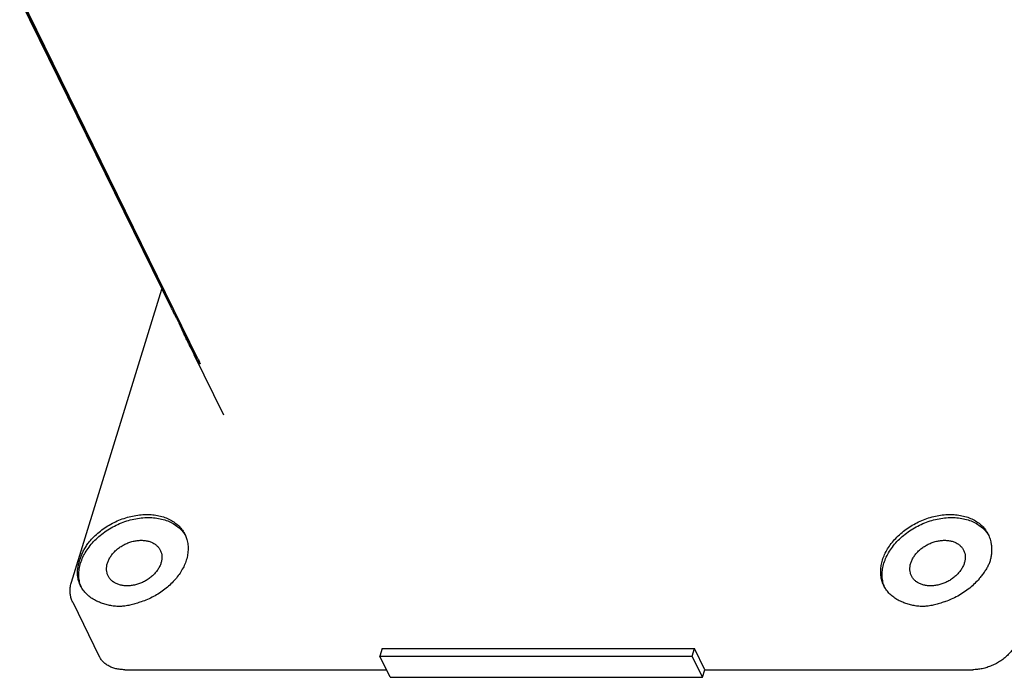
# Model space of a CAD drawing. Header units: millimetres. Extents: x 0 to 594, y 0 to 420.
# Tile 123 of 256: x 543 to 564, y 186 to 200. Entities that reach past the tile are written whole.
import ezdxf

# ---------------------------------------------------------------- set-up
doc = ezdxf.new("R2010")
doc.units = ezdxf.units.MM
doc.header["$LTSCALE"] = 32.67
doc.layers.get('0').update_dxf_attribs({"linetype": 'CONTINUOUS'})

msp = doc.modelspace()

# ---------------------------------------------------------------- linework, layer by layer
at = {"color": 7, "linetype": 'CONTINUOUS'}
for p, q in [((543.4045, 200.43326), (547.00399, 193.09827)), ((547.08429, 192.95777), (543.42379, 200.41709)), ((546.53424, 193.9984), (543.42274, 200.33897)), ((544.47293, 188.34819), (546.34079, 194.39261)), ((546.91429, 193.22394), (546.90022, 193.25262)), ((546.93656, 193.17913), (546.91425, 193.22403)), ((547.61589, 191.79423), (547.00564, 193.03778)), ((547.04658, 192.98993), (547.06851, 192.98993)), ((544.49846, 187.9367), (545.04754, 186.81781)), ((550.88491, 186.97871), (550.83649, 186.82204)), ((550.88491, 186.97871), (557.33233, 186.97871)), ((557.28392, 186.82204), (557.33233, 186.97871)), ((557.54586, 186.54358), (557.33233, 186.97871)), ((550.83649, 186.82204), (557.28392, 186.82204)), ((551.05002, 186.38691), (550.83649, 186.82204)), ((557.49745, 186.38691), (557.28392, 186.82204)), ((545.57207, 186.54358), (550.97314, 186.54358)), ((557.49745, 186.38691), (557.54586, 186.54358)), ((557.54586, 186.54358), (563.07223, 186.54358)), ((551.05002, 186.38691), (557.49745, 186.38691))]:
    msp.add_line(p, q, dxfattribs=at)
for points, knots in [([(546.53349, 193.99984), (546.54285, 193.98075), (546.5688, 193.92881), (546.61274, 193.843), (546.66523, 193.74313), (546.71766, 193.64477), (546.76757, 193.55167), (546.8132, 193.46632), (546.85374, 193.38963), (546.8885, 193.32255), (546.90947, 193.28085), (546.91885, 193.26176)], [0, 0, 0, 0, 0.07659919, 0.20932079, 0.34721388, 0.48313708, 0.61085887, 0.72779607, 0.83184399, 0.92335399, 1, 1, 1, 1]), ([(546.86809, 193.31825), (546.8631, 193.32838), (546.84377, 193.36787), (546.81033, 193.43917), (546.76729, 193.53347), (546.73641, 193.60268), (546.71991, 193.63989), (546.71801, 193.64418)], [0, 0, 0, 0, 0.09424447, 0.36626177, 0.65961161, 0.96070496, 1, 1, 1, 1]), ([(546.90096, 193.25238), (546.89757, 193.25904), (546.88666, 193.28082), (546.87567, 193.30288), (546.86809, 193.31825)], [0, 0, 0, 0, 0.30619316, 1, 1, 1, 1]), ([(546.94044, 193.18134), (546.93479, 193.19129), (546.92017, 193.21541), (546.90775, 193.23904), (546.90096, 193.25238)], [0, 0, 0, 0, 0.43634684, 1, 1, 1, 1]), ([(546.91885, 193.26176), (546.92651, 193.24614), (546.93955, 193.21938), (546.95664, 193.18027), (546.96424, 193.16242), (546.96994, 193.14274), (546.9679, 193.14289), (546.96768, 193.14295)], [0, 0, 0, 0, 0.40071446, 0.70839248, 0.90789527, 0.99128859, 1, 1, 1, 1]), ([(546.96768, 193.14295), (546.9663, 193.14335), (546.95417, 193.15455), (546.9502, 193.16321), (546.94634, 193.17058)], [0, 0, 0, 0, 0.20618389, 1, 1, 1, 1]), ([(546.95783, 193.13758), (546.96274, 193.12812), (546.97739, 193.10012), (546.99871, 193.05975), (547.02432, 193.0199), (547.03396, 193.00106), (547.04573, 192.99044), (547.04716, 192.99014)], [0, 0, 0, 0, 0.1851682, 0.5504873, 0.81040097, 0.95888545, 1, 1, 1, 1]), ([(547.04716, 192.99014), (547.04741, 192.99009), (547.04927, 192.99015), (547.04541, 193.00747), (547.03797, 193.02415), (547.02291, 193.05969), (547.01093, 193.08414), (547.00399, 193.09827)], [0, 0, 0, 0, 0.01022731, 0.089603, 0.28978545, 0.60119628, 1, 1, 1, 1]), ([(547.12405, 192.85375), (547.1225, 192.85332), (547.11318, 192.85275), (547.10601, 192.87383), (547.0863, 192.89598), (547.06469, 192.93509), (547.04802, 192.9637), (547.03892, 192.98001)], [0, 0, 0, 0, 0.02942608, 0.15217085, 0.35308961, 0.63661691, 1, 1, 1, 1]), ([(547.08429, 192.95777), (547.09003, 192.94608), (547.09989, 192.92481), (547.11466, 192.89463), (547.11947, 192.87448), (547.13076, 192.85684), (547.12522, 192.85408), (547.12405, 192.85375)], [0, 0, 0, 0, 0.34073205, 0.62471736, 0.83792365, 0.96996599, 1, 1, 1, 1]), ([(544.66243, 188.74296), (544.67538, 188.78485), (544.708, 188.86862), (544.7739, 188.98926), (544.85666, 189.10562), (544.95487, 189.21574), (545.06684, 189.31778), (545.19068, 189.41004), (545.3243, 189.49096), (545.46544, 189.55919), (545.61172, 189.61357), (545.76067, 189.65318), (545.90977, 189.67734), (546.05652, 189.68563), (546.19845, 189.67789), (546.33318, 189.6542), (546.45843, 189.61491), (546.57206, 189.5606), (546.67208, 189.4921), (546.75208, 189.41494), (546.79442, 189.35823), (546.81141, 189.33148)], [0, 0, 0, 0, 0.04956527, 0.10127866, 0.15504567, 0.21064968, 0.26777518, 0.32603113, 0.38497361, 0.44412781, 0.50300959, 0.56114682, 0.61810103, 0.6734894, 0.7270076, 0.77845309, 0.82774835, 0.87496178, 0.92032246, 0.96422186, 1, 1, 1, 1]), ([(544.84013, 189.18079), (544.86983, 189.21695), (544.93389, 189.28706), (545.04081, 189.38329), (545.15836, 189.47068), (545.28474, 189.54789), (545.41802, 189.61375), (545.55618, 189.66727), (545.69712, 189.70763), (545.83869, 189.73421), (545.97877, 189.74659), (546.11521, 189.74457), (546.24596, 189.72816), (546.36903, 189.69756), (546.48255, 189.65319), (546.58475, 189.59565), (546.67401, 189.52576), (546.74885, 189.44455), (546.7921, 189.37783), (546.81151, 189.33982), (546.81447, 189.3338)], [0, 0, 0, 0, 0.06129637, 0.12414449, 0.18815406, 0.25288605, 0.31787219, 0.38263416, 0.44670251, 0.50963578, 0.57104004, 0.63058886, 0.688044, 0.74327618, 0.79628482, 0.84721436, 0.89636256, 0.94417499, 0.99121973, 1, 1, 1, 1]), ([(561.21103, 188.80512), (561.22329, 188.8448), (561.25384, 188.92415), (561.315, 189.03877), (561.39144, 189.14975), (561.482, 189.25538), (561.58527, 189.3541), (561.69969, 189.4444), (561.82351, 189.52493), (561.95485, 189.59445), (562.09171, 189.65193), (562.23201, 189.69648), (562.37362, 189.72741), (562.51439, 189.74426), (562.65219, 189.74675), (562.78494, 189.73482), (562.91061, 189.70862), (563.02731, 189.6685), (563.13323, 189.615), (563.2267, 189.54887), (563.30619, 189.47107), (563.3598, 189.39733), (563.38568, 189.34987), (563.39358, 189.33377)], [0, 0, 0, 0, 0.04576073, 0.09340533, 0.14286394, 0.19396841, 0.24646987, 0.30005618, 0.35436895, 0.40902016, 0.46360827, 0.51773427, 0.57101765, 0.62311271, 0.67372524, 0.72262976, 0.76968701, 0.81486104, 0.85823411, 0.90001626, 0.94054493, 0.98026925, 1, 1, 1, 1]), ([(561.24153, 188.74296), (561.25448, 188.78485), (561.2871, 188.86862), (561.353, 188.98926), (561.43576, 189.10562), (561.53396, 189.21574), (561.64593, 189.31778), (561.76978, 189.41004), (561.9034, 189.49096), (562.04454, 189.55919), (562.19082, 189.61357), (562.33977, 189.65318), (562.48887, 189.67734), (562.63562, 189.68563), (562.77755, 189.67789), (562.91228, 189.6542), (563.03753, 189.61491), (563.15116, 189.5606), (563.25118, 189.4921), (563.33118, 189.41493), (563.37353, 189.35822), (563.39052, 189.33146)], [0, 0, 0, 0, 0.0495648, 0.1012777, 0.1550442, 0.21064767, 0.26777263, 0.32602803, 0.38496995, 0.44412359, 0.5030048, 0.56114149, 0.61809515, 0.67348299, 0.72700068, 0.77844569, 0.82774047, 0.87495346, 0.92031371, 0.96421269, 1, 1, 1, 1]), ([(545.21507, 188.74296), (545.22249, 188.76697), (545.24176, 188.81497), (545.2816, 188.88346), (545.33218, 188.94877), (545.39237, 189.00946), (545.46083, 189.06424), (545.53605, 189.1119), (545.61639, 189.15141), (545.70009, 189.18189), (545.78529, 189.20267), (545.87014, 189.21329), (545.95279, 189.2135), (546.03143, 189.20326), (546.10434, 189.18274), (546.16991, 189.15233), (546.22662, 189.1126), (546.27321, 189.06426), (546.29673, 189.02688), (546.30635, 189.00729)], [0, 0, 0, 0, 0.05538855, 0.11350318, 0.17416634, 0.23700841, 0.30151201, 0.3670558, 0.43295667, 0.49851088, 0.56303473, 0.62590564, 0.68660438, 0.74475878, 0.80018813, 0.8529449, 0.90334543, 0.95197488, 1, 1, 1, 1]), ([(546.81447, 189.3338), (546.82731, 189.30763), (546.85201, 189.24687), (546.87555, 189.14667), (546.88289, 189.03477), (546.87249, 188.91954), (546.85424, 188.8432), (546.84248, 188.80512)], [0, 0, 0, 0, 0.16119896, 0.36175642, 0.56711155, 0.77935922, 1, 1, 1, 1]), ([(561.79417, 188.74296), (561.80159, 188.76697), (561.82086, 188.81497), (561.8607, 188.88346), (561.91128, 188.94877), (561.97146, 189.00946), (562.03992, 189.06424), (562.11515, 189.1119), (562.19549, 189.15141), (562.27918, 189.18189), (562.36439, 189.20267), (562.44924, 189.21329), (562.53189, 189.2135), (562.61053, 189.20326), (562.68344, 189.18274), (562.749, 189.15233), (562.80572, 189.1126), (562.85231, 189.06426), (562.87583, 189.02688), (562.88544, 189.00729)], [0, 0, 0, 0, 0.05538855, 0.11350318, 0.17416634, 0.23700841, 0.30151201, 0.3670558, 0.43295667, 0.49851088, 0.56303473, 0.62590564, 0.68660438, 0.74475878, 0.80018813, 0.8529449, 0.90334543, 0.95197488, 1, 1, 1, 1]), ([(563.39358, 189.33377), (563.40147, 189.31769), (563.42318, 189.26819), (563.43837, 189.21612), (563.44556, 189.18079)], [0, 0, 0, 0, 0.33169582, 1, 1, 1, 1]), ([(544.6401, 188.78847), (544.64799, 188.81399), (544.66599, 188.86665), (544.69838, 188.94629), (544.73775, 189.02749), (544.78433, 189.10696), (544.82061, 189.15704), (544.84013, 189.18079)], [0, 0, 0, 0, 0.18099092, 0.3767309, 0.58207562, 0.79177194, 1, 1, 1, 1]), ([(546.30635, 189.00729), (546.31582, 188.98799), (546.33094, 188.94686), (546.34082, 188.8808), (546.33774, 188.81168), (546.3274, 188.76581), (546.32034, 188.74296)], [0, 0, 0, 0, 0.23774258, 0.4819957, 0.73509499, 1, 1, 1, 1]), ([(562.88544, 189.00729), (562.89491, 188.98799), (562.91004, 188.94686), (562.91991, 188.8808), (562.91684, 188.81168), (562.9065, 188.76581), (562.89944, 188.74296)], [0, 0, 0, 0, 0.23774258, 0.4819957, 0.73509499, 1, 1, 1, 1]), ([(563.44556, 189.18079), (563.45057, 189.1562), (563.4585, 189.10496), (563.46354, 189.02602), (563.46102, 188.94502), (563.4503, 188.86519), (563.43747, 188.81346), (563.42975, 188.78847)], [0, 0, 0, 0, 0.18994095, 0.39167829, 0.59769203, 0.80207775, 1, 1, 1, 1]), ([(544.60794, 188.42945), (544.60322, 188.45266), (544.59677, 188.49963), (544.59635, 188.57105), (544.60428, 188.64308), (544.61913, 188.71582), (544.6326, 188.76419), (544.6401, 188.78847)], [0, 0, 0, 0, 0.19503731, 0.38915292, 0.58680059, 0.79072719, 1, 1, 1, 1]), ([(546.84248, 188.80512), (546.83103, 188.76809), (546.8029, 188.69403), (546.74725, 188.58666), (546.67811, 188.48229), (546.59644, 188.38229), (546.50332, 188.28798), (546.39999, 188.20059), (546.28783, 188.12129), (546.16832, 188.05112), (546.04307, 187.99101), (545.95647, 187.95804), (545.91266, 187.94346)], [0, 0, 0, 0, 0.08856033, 0.18051865, 0.27578736, 0.37410368, 0.47507623, 0.57820672, 0.68291527, 0.78856509, 0.89448638, 1, 1, 1, 1]), ([(561.23901, 188.27649), (561.2368, 188.281), (561.22022, 188.31585), (561.19515, 188.38426), (561.1755, 188.48515), (561.17133, 188.59024), (561.18263, 188.69808), (561.20001, 188.76949), (561.21103, 188.80512)], [0, 0, 0, 0, 0.02776925, 0.21341217, 0.40163859, 0.59446207, 0.79351382, 1, 1, 1, 1]), ([(563.42975, 188.78847), (563.42206, 188.7636), (563.40348, 188.71364), (563.36685, 188.64085), (563.32171, 188.56925), (563.26978, 188.4988), (563.23247, 188.45269), (563.21338, 188.42945)], [0, 0, 0, 0, 0.18509285, 0.37802971, 0.57835578, 0.78617797, 1, 1, 1, 1]), ([(544.66364, 188.27745), (544.65122, 188.31181), (544.63177, 188.38512), (544.62162, 188.50102), (544.63111, 188.62241), (544.65004, 188.70285), (544.66243, 188.74296)], [0, 0, 0, 0, 0.23133961, 0.47834845, 0.73387413, 1, 1, 1, 1]), ([(545.22907, 188.47864), (545.2196, 188.49793), (545.20447, 188.53906), (545.1946, 188.60513), (545.19768, 188.67425), (545.20801, 188.72012), (545.21507, 188.74296)], [0, 0, 0, 0, 0.23774258, 0.4819957, 0.73509499, 1, 1, 1, 1]), ([(546.32034, 188.74296), (546.31293, 188.71896), (546.29366, 188.67096), (546.25381, 188.60247), (546.20323, 188.53716), (546.14305, 188.47646), (546.07459, 188.42169), (545.99936, 188.37402), (545.91902, 188.33452), (545.83533, 188.30404), (545.75012, 188.28325), (545.66527, 188.27263), (545.58262, 188.27243), (545.50398, 188.28267), (545.43107, 188.30318), (545.36551, 188.33359), (545.3088, 188.37332), (545.2622, 188.42167), (545.23868, 188.45905), (545.22907, 188.47864)], [0, 0, 0, 0, 0.05538855, 0.11350318, 0.17416634, 0.23700841, 0.30151201, 0.3670558, 0.43295667, 0.49851088, 0.56303473, 0.62590564, 0.68660438, 0.74475878, 0.80018813, 0.8529449, 0.90334543, 0.95197488, 1, 1, 1, 1]), ([(561.24273, 188.27746), (561.23031, 188.31183), (561.21086, 188.38513), (561.20072, 188.50102), (561.21021, 188.62241), (561.22914, 188.70285), (561.24153, 188.74296)], [0, 0, 0, 0, 0.23131136, 0.47832928, 0.73386435, 1, 1, 1, 1]), ([(561.80817, 188.47864), (561.7987, 188.49793), (561.78357, 188.53906), (561.7737, 188.60513), (561.77677, 188.67425), (561.78711, 188.72012), (561.79417, 188.74296)], [0, 0, 0, 0, 0.23774258, 0.4819957, 0.73509499, 1, 1, 1, 1]), ([(562.89944, 188.74296), (562.89202, 188.71896), (562.87275, 188.67096), (562.83291, 188.60247), (562.78233, 188.53716), (562.72215, 188.47646), (562.65369, 188.42169), (562.57846, 188.37402), (562.49812, 188.33452), (562.41443, 188.30404), (562.32922, 188.28325), (562.24437, 188.27263), (562.16172, 188.27243), (562.08308, 188.28267), (562.01017, 188.30318), (561.94461, 188.33359), (561.88789, 188.37332), (561.8413, 188.42167), (561.81778, 188.45905), (561.80817, 188.47864)], [0, 0, 0, 0, 0.05538855, 0.11350318, 0.17416634, 0.23700841, 0.30151201, 0.3670558, 0.43295667, 0.49851088, 0.56303473, 0.62590564, 0.68660438, 0.74475878, 0.80018813, 0.8529449, 0.90334543, 0.95197488, 1, 1, 1, 1]), ([(544.65993, 188.27647), (544.65212, 188.29239), (544.63038, 188.34188), (544.61517, 188.39395), (544.60794, 188.42945)], [0, 0, 0, 0, 0.32824425, 1, 1, 1, 1]), ([(563.2037, 188.41781), (563.17667, 188.38566), (563.11534, 188.31926), (563.01153, 188.22598), (562.89325, 188.13827), (562.76607, 188.06085), (562.63723, 187.99751), (562.54982, 187.96338), (562.50837, 187.94909)], [0, 0, 0, 0, 0.14852596, 0.31912392, 0.49287834, 0.66858397, 0.84495581, 1, 1, 1, 1]), ([(544.49846, 187.9367), (544.48669, 187.9607), (544.46673, 188.011), (544.44872, 188.09104), (544.44312, 188.17507), (544.45049, 188.26188), (544.46405, 188.31947), (544.47293, 188.34819)], [0, 0, 0, 0, 0.19003856, 0.38285516, 0.58102837, 0.78633618, 1, 1, 1, 1]), ([(545.01379, 187.95009), (544.98266, 187.96383), (544.91826, 187.99689), (544.8286, 188.05985), (544.74841, 188.13785), (544.69418, 188.21211), (544.66799, 188.26005), (544.65993, 188.27647)], [0, 0, 0, 0, 0.20784703, 0.44090195, 0.66688901, 0.88832716, 1, 1, 1, 1]), ([(561.6083, 187.94346), (561.57429, 187.95771), (561.50911, 187.98992), (561.42029, 188.0502), (561.34345, 188.1208), (561.28286, 188.19684), (561.25156, 188.25092), (561.23901, 188.27649)], [0, 0, 0, 0, 0.21781511, 0.42805131, 0.63211873, 0.83189978, 1, 1, 1, 1]), ([(545.91266, 187.94346), (545.87836, 187.93205), (545.80975, 187.9095), (545.70656, 187.88022), (545.60429, 187.85897), (545.50438, 187.84807), (545.4061, 187.84803), (545.3081, 187.85877), (545.21075, 187.87965), (545.11742, 187.9084), (545.05771, 187.93153), (545.0292, 187.94346)], [0, 0, 0, 0, 0.11935656, 0.23844672, 0.35398243, 0.46384688, 0.56969881, 0.67786493, 0.7887361, 0.89795438, 1, 1, 1, 1]), ([(562.49175, 187.94346), (562.45745, 187.93205), (562.38885, 187.9095), (562.28566, 187.88022), (562.18339, 187.85897), (562.08348, 187.84807), (561.98519, 187.84803), (561.8872, 187.85877), (561.78984, 187.87965), (561.69651, 187.9084), (561.63681, 187.93153), (561.6083, 187.94346)], [0, 0, 0, 0, 0.11935656, 0.23844672, 0.35398243, 0.46384688, 0.56969881, 0.67786493, 0.7887361, 0.89795438, 1, 1, 1, 1]), ([(564.00273, 187.17024), (563.9941, 187.14232), (563.97235, 187.08647), (563.92842, 187.00604), (563.87324, 186.92847), (563.80778, 186.85506), (563.73313, 186.78703), (563.65057, 186.72552), (563.56149, 186.67157), (563.46739, 186.62609), (563.36987, 186.58983), (563.27057, 186.56343), (563.17118, 186.54732), (563.10489, 186.54358), (563.07223, 186.54358)], [0, 0, 0, 0, 0.07359473, 0.150379, 0.23021249, 0.31277356, 0.39759375, 0.48409244, 0.5716105, 0.65944292, 0.74687083, 0.83319325, 0.9177591, 1, 1, 1, 1]), ([(545.57207, 186.54358), (545.54051, 186.54358), (545.47855, 186.54696), (545.38874, 186.56275), (545.30524, 186.58894), (545.22949, 186.62515), (545.1628, 186.67082), (545.10641, 186.72522), (545.06971, 186.77588), (545.05239, 186.80792), (545.04754, 186.8178)], [0, 0, 0, 0, 0.15188775, 0.29789305, 0.43779584, 0.57179031, 0.70052654, 0.8251156, 0.94707609, 1, 1, 1, 1])]:
    msp.add_open_spline(points, degree=3, knots=knots, dxfattribs=at)
for points in [[(546.93656, 193.17913), (546.94355, 193.16526), (546.95067, 193.15138), (546.95783, 193.13758)], [(546.94634, 193.17058), (546.94451, 193.17407), (546.94252, 193.17767), (546.94044, 193.18134)], [(546.95694, 193.13721), (546.97338, 193.10416), (546.9902, 193.0713), (547.00738, 193.03863)], [(547.03655, 192.98427), (547.0266, 193.00222), (547.01695, 193.02043), (547.00738, 193.03863)], [(547.03892, 192.98001), (547.03813, 192.98143), (547.03734, 192.98285), (547.03655, 192.98427)], [(546.81141, 189.33148), (546.81483, 189.32611), (546.81816, 189.32067), (546.82141, 189.31519)], [(546.82141, 189.31519), (546.82231, 189.31367), (546.82321, 189.31215), (546.8241, 189.31062)], [(563.39052, 189.33146), (563.39393, 189.32609), (563.39726, 189.32067), (563.40051, 189.31519)], [(563.21338, 188.42945), (563.21017, 188.42556), (563.20695, 188.42167), (563.2037, 188.41781)], [(544.66527, 188.27297), (544.66472, 188.27446), (544.66418, 188.27595), (544.66364, 188.27745)], [(544.67706, 188.24343), (544.67288, 188.25317), (544.66895, 188.26302), (544.66527, 188.27297)], [(561.24437, 188.27297), (561.24382, 188.27446), (561.24327, 188.27596), (561.24273, 188.27746)], [(561.25319, 188.25047), (561.2501, 188.25791), (561.24716, 188.26541), (561.24437, 188.27297)], [(545.0292, 187.94346), (545.02405, 187.94562), (545.01891, 187.94783), (545.01379, 187.95009)], [(562.50837, 187.94909), (562.50284, 187.94719), (562.4973, 187.94531), (562.49175, 187.94346)]]:
    msp.add_open_spline(points, degree=3, dxfattribs=at)

doc.saveas('drawing.dxf')
